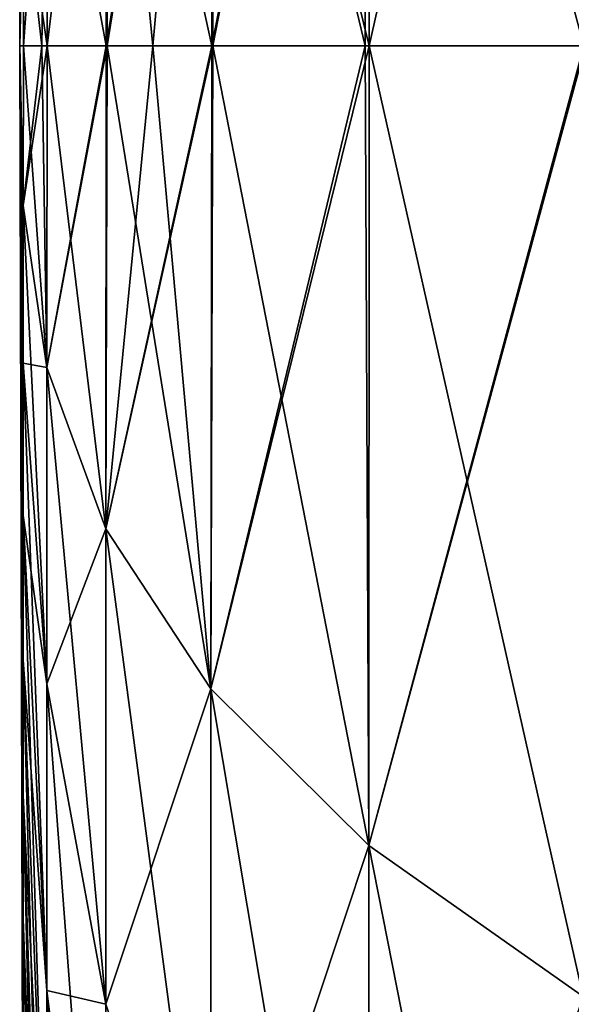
# Model space of a CAD drawing. Header units: millimetres. Extents: x -168 to 168, y -6 to 84.
# Tile 26 of 256: x -168 to -167.802, y 55.155 to 55.509. Entities that reach past the tile are written whole.
import ezdxf

# ---------------------------------------------------------------- set-up
doc = ezdxf.new("R2010")
doc.units = ezdxf.units.MM
doc.header["$LTSCALE"] = 65.185185
for name, color, linetype in [('690', 7, 'CONTINUOUS'), ('696', 7, 'CONTINUOUS'), ('724', 7, 'CONTINUOUS'), ('730', 7, 'CONTINUOUS')]:
    doc.layers.add(name, color=color, linetype=linetype)

msp = doc.modelspace()

# ---------------------------------------------------------------- linework, layer by layer
at = {"layer": '690', "linetype": 'CONTINUOUS'}
for points in [[(-167.99868, 55.95373, -104.91345), (-167.99868, 55.961, -104.971), (-168, 55.5, -105), (-167.99868, 55.95373, -104.91345)], [(-167.99868, 55.961, -104.971), (-167.99868, 55.961, -105.029), (-168, 55.5, -105), (-167.99868, 55.961, -104.971)], [(-167.99868, 55.961, -105.029), (-167.99868, 55.95373, -105.08655), (-168, 55.5, -105), (-167.99868, 55.961, -105.029)], [(-167.99868, 55.9393, -104.85726), (-167.99868, 55.95373, -104.91345), (-168, 55.5, -105), (-167.99868, 55.9393, -104.85726)], [(-167.99868, 55.95373, -105.08655), (-167.99868, 55.9393, -105.14274), (-168, 55.5, -105), (-167.99868, 55.95373, -105.08655)], [(-167.99868, 55.91795, -104.80333), (-167.99868, 55.9393, -104.85726), (-168, 55.5, -105), (-167.99868, 55.91795, -104.80333)], [(-167.99868, 55.9393, -105.14274), (-167.99868, 55.91795, -105.19667), (-168, 55.5, -105), (-167.99868, 55.9393, -105.14274)], [(-167.99868, 55.89001, -104.75249), (-167.99868, 55.91795, -104.80333), (-168, 55.5, -105), (-167.99868, 55.89001, -104.75249)], [(-167.99868, 55.91795, -105.19667), (-167.99868, 55.89001, -105.24751), (-168, 55.5, -105), (-167.99868, 55.91795, -105.19667)], [(-167.99868, 55.85591, -104.70557), (-167.99868, 55.89001, -104.75249), (-168, 55.5, -105), (-167.99868, 55.85591, -104.70557)], [(-167.99868, 55.89001, -105.24751), (-167.99868, 55.85591, -105.29443), (-168, 55.5, -105), (-167.99868, 55.89001, -105.24751)], [(-167.99868, 55.8162, -104.66328), (-167.99868, 55.85591, -104.70557), (-168, 55.5, -105), (-167.99868, 55.8162, -104.66328)], [(-167.99868, 55.85591, -105.29443), (-167.99868, 55.8162, -105.33672), (-168, 55.5, -105), (-167.99868, 55.85591, -105.29443)], [(-167.79735, 55.84211, -107.70808), (-167.7971, 55.5, -107.73079), (-167.87438, 55.78774, -107.27769), (-167.79735, 55.84211, -107.70808)], [(-167.87435, 55.5, -102.704), (-167.79735, 55.84211, -102.29192), (-167.87438, 55.78774, -102.72231), (-167.87435, 55.5, -102.704)], [(-167.7971, 55.5, -102.26921), (-167.79735, 55.84211, -102.29192), (-167.87435, 55.5, -102.704), (-167.7971, 55.5, -102.26921)], [(-167.99868, 55.77151, -104.6263), (-167.99868, 55.8162, -104.66328), (-168, 55.5, -105), (-167.99868, 55.77151, -104.6263)], [(-167.99868, 55.8162, -105.33672), (-167.99868, 55.77151, -105.3737), (-168, 55.5, -105), (-167.99868, 55.8162, -105.33672)], [(-167.93086, 55.5, -103.1504), (-167.87438, 55.78774, -102.72231), (-167.93124, 55.73136, -103.16863), (-167.93086, 55.5, -103.1504)], [(-167.87438, 55.78774, -107.27769), (-167.87435, 55.5, -107.296), (-167.93124, 55.73136, -106.83137), (-167.87438, 55.78774, -107.27769)], [(-167.93049, 55.5, -103.14683), (-167.87438, 55.78774, -102.72231), (-167.93086, 55.5, -103.1504), (-167.93049, 55.5, -103.14683)], [(-167.87574, 55.5, -102.71325), (-167.87438, 55.78774, -102.72231), (-167.93049, 55.5, -103.14683), (-167.87574, 55.5, -102.71325)], [(-167.87435, 55.5, -102.704), (-167.87438, 55.78774, -102.72231), (-167.87574, 55.5, -102.71325), (-167.87435, 55.5, -102.704)], [(-167.87438, 55.78774, -107.27769), (-167.7971, 55.5, -107.73079), (-167.87435, 55.5, -107.296), (-167.87438, 55.78774, -107.27769)], [(-167.99868, 55.72253, -104.59522), (-167.99868, 55.77151, -104.6263), (-168, 55.5, -105), (-167.99868, 55.72253, -104.59522)], [(-167.99868, 55.77151, -105.3737), (-167.99868, 55.72253, -105.40478), (-168, 55.5, -105), (-167.99868, 55.77151, -105.3737)], [(-167.9689, 55.5, -103.61058), (-167.93124, 55.73136, -103.16863), (-167.96907, 55.67381, -103.62417), (-167.9689, 55.5, -103.61058)], [(-167.93124, 55.73136, -106.83137), (-167.93086, 55.5, -106.8496), (-167.96907, 55.67381, -106.37583), (-167.93124, 55.73136, -106.83137)], [(-167.9685, 55.5, -103.60432), (-167.93124, 55.73136, -103.16863), (-167.9689, 55.5, -103.61058), (-167.9685, 55.5, -103.60432)], [(-167.95217, 55.5, -103.38005), (-167.93124, 55.73136, -103.16863), (-167.9685, 55.5, -103.60432), (-167.95217, 55.5, -103.38005)], [(-167.93086, 55.5, -103.1504), (-167.93124, 55.73136, -103.16863), (-167.95217, 55.5, -103.38005), (-167.93086, 55.5, -103.1504)], [(-167.93124, 55.73136, -106.83137), (-167.87435, 55.5, -107.296), (-167.87574, 55.5, -107.28675), (-167.93124, 55.73136, -106.83137)], [(-167.93049, 55.5, -106.85317), (-167.93124, 55.73136, -106.83137), (-167.87574, 55.5, -107.28675), (-167.93049, 55.5, -106.85317)], [(-167.93086, 55.5, -106.8496), (-167.93124, 55.73136, -106.83137), (-167.93049, 55.5, -106.85317), (-167.93086, 55.5, -106.8496)], [(-167.99868, 55.67004, -104.57052), (-167.99868, 55.72253, -104.59522), (-168, 55.5, -105), (-167.99868, 55.67004, -104.57052)], [(-167.99868, 55.72253, -105.40478), (-167.99868, 55.67004, -105.42948), (-168, 55.5, -105), (-167.99868, 55.72253, -105.40478)], [(-167.96907, 55.67381, -106.37583), (-167.9689, 55.5, -106.38942), (-167.99023, 55.61582, -105.91678), (-167.96907, 55.67381, -106.37583)], [(-167.99015, 55.5, -104.07322), (-167.96907, 55.67381, -103.62417), (-167.99023, 55.61582, -104.08322), (-167.99015, 55.5, -104.07322)], [(-167.9689, 55.5, -103.61058), (-167.96907, 55.67381, -103.62417), (-167.99015, 55.5, -104.07322), (-167.9689, 55.5, -103.61058)], [(-167.9685, 55.5, -106.39568), (-167.96907, 55.67381, -106.37583), (-167.95217, 55.5, -106.61995), (-167.9685, 55.5, -106.39568)], [(-167.9689, 55.5, -106.38942), (-167.96907, 55.67381, -106.37583), (-167.9685, 55.5, -106.39568), (-167.9689, 55.5, -106.38942)], [(-167.96907, 55.67381, -106.37583), (-167.93086, 55.5, -106.8496), (-167.95217, 55.5, -106.61995), (-167.96907, 55.67381, -106.37583)], [(-167.99868, 55.61487, -104.5526), (-167.99868, 55.67004, -104.57052), (-168, 55.5, -105), (-167.99868, 55.61487, -104.5526)], [(-167.99868, 55.67004, -105.42948), (-167.99868, 55.61487, -105.4474), (-168, 55.5, -105), (-167.99868, 55.67004, -105.42948)], [(-167.99868, 55.55789, -104.54173), (-167.99868, 55.61487, -104.5526), (-168, 55.5, -105), (-167.99868, 55.55789, -104.54173)], [(-167.99868, 55.61487, -105.4474), (-167.99868, 55.55789, -105.45827), (-168, 55.5, -105), (-167.99868, 55.61487, -105.4474)], [(-167.99023, 55.61582, -105.91678), (-167.99015, 55.5, -105.92678), (-167.99868, 55.55789, -105.45827), (-167.99023, 55.61582, -105.91678)], [(-167.99861, 55.5, -104.52869), (-167.99023, 55.61582, -104.08322), (-167.99868, 55.55789, -104.54173), (-167.99861, 55.5, -104.52869)], [(-167.99207, 55.5, -104.14057), (-167.99023, 55.61582, -104.08322), (-167.99861, 55.5, -104.52869), (-167.99207, 55.5, -104.14057)], [(-167.99015, 55.5, -104.07322), (-167.99023, 55.61582, -104.08322), (-167.99207, 55.5, -104.14057), (-167.99015, 55.5, -104.07322)], [(-167.99023, 55.61582, -105.91678), (-167.9689, 55.5, -106.38942), (-167.99015, 55.5, -105.92678), (-167.99023, 55.61582, -105.91678)], [(-167.99861, 55.5, -104.52869), (-167.99868, 55.55789, -104.54173), (-168, 55.5, -105), (-167.99861, 55.5, -104.52869)], [(-167.99868, 55.55789, -105.45827), (-167.99861, 55.5, -105.47131), (-168, 55.5, -105), (-167.99868, 55.55789, -105.45827)], [(-167.99868, 55.55789, -105.45827), (-167.99015, 55.5, -105.92678), (-167.99207, 55.5, -105.85943), (-167.99868, 55.55789, -105.45827)], [(-167.99861, 55.5, -105.47131), (-167.99868, 55.55789, -105.45827), (-167.99207, 55.5, -105.85943), (-167.99861, 55.5, -105.47131)]]:
    msp.add_3dface(points, dxfattribs=at)
at = {"layer": '696', "linetype": 'CONTINUOUS'}
for points in [[(-167.99861, 55.5, -104.52869), (-168, 55.5, -105), (-167.99871, 55.44248, -104.54464), (-167.99861, 55.5, -104.52869)], [(-168, 55.5, -105), (-167.99861, 55.5, -105.47131), (-167.99871, 55.44248, -105.45536), (-168, 55.5, -105)], [(-168, 55.5, -105), (-167.99871, 55.44248, -105.45536), (-167.99871, 55.38586, -105.44456), (-168, 55.5, -105)], [(-168, 55.5, -105), (-167.99871, 55.38586, -105.44456), (-167.99871, 55.33104, -105.42674), (-168, 55.5, -105)], [(-168, 55.5, -105), (-167.99871, 55.33104, -105.42674), (-167.99871, 55.27889, -105.4022), (-168, 55.5, -105)], [(-168, 55.5, -105), (-167.99871, 55.27889, -105.4022), (-167.99871, 55.23022, -105.37132), (-168, 55.5, -105)], [(-168, 55.5, -105), (-167.99871, 55.23022, -105.37132), (-167.99871, 55.18581, -105.33458), (-168, 55.5, -105)], [(-168, 55.5, -105), (-167.99871, 55.18581, -105.33458), (-167.99871, 55.14635, -105.29256), (-168, 55.5, -105)], [(-168, 55.5, -105), (-167.99871, 55.14635, -105.29256), (-167.99871, 55.11247, -105.24593), (-168, 55.5, -105)], [(-168, 55.5, -105), (-167.99871, 55.11247, -105.24593), (-167.99871, 55.08471, -105.19542), (-168, 55.5, -105)], [(-168, 55.5, -105), (-167.99871, 55.27889, -104.5978), (-167.99871, 55.33104, -104.57326), (-168, 55.5, -105)], [(-168, 55.5, -105), (-167.99871, 55.33104, -104.57326), (-167.99871, 55.38586, -104.55544), (-168, 55.5, -105)], [(-168, 55.5, -105), (-167.99871, 55.38586, -104.55544), (-167.99871, 55.44248, -104.54464), (-168, 55.5, -105)], [(-168, 55.5, -105), (-167.99871, 55.08471, -105.19542), (-167.99871, 55.06349, -105.14183), (-168, 55.5, -105)], [(-168, 55.5, -105), (-167.99871, 55.06349, -105.14183), (-167.99871, 55.04915, -105.086), (-168, 55.5, -105)], [(-168, 55.5, -105), (-167.99871, 55.04915, -105.086), (-167.99871, 55.04193, -105.02882), (-168, 55.5, -105)], [(-168, 55.5, -105), (-167.99871, 55.04193, -105.02882), (-167.99871, 55.04193, -104.97118), (-168, 55.5, -105)], [(-168, 55.5, -105), (-167.99871, 55.04193, -104.97118), (-167.99871, 55.04915, -104.914), (-168, 55.5, -105)], [(-168, 55.5, -105), (-167.99871, 55.04915, -104.914), (-167.99871, 55.06349, -104.85817), (-168, 55.5, -105)], [(-168, 55.5, -105), (-167.99871, 55.06349, -104.85817), (-167.99871, 55.08471, -104.80458), (-168, 55.5, -105)], [(-168, 55.5, -105), (-167.99871, 55.08471, -104.80458), (-167.99871, 55.11247, -104.75407), (-168, 55.5, -105)], [(-168, 55.5, -105), (-167.99871, 55.11247, -104.75407), (-167.99871, 55.14635, -104.70744), (-168, 55.5, -105)], [(-168, 55.5, -105), (-167.99871, 55.14635, -104.70744), (-167.99871, 55.18581, -104.66542), (-168, 55.5, -105)], [(-168, 55.5, -105), (-167.99871, 55.18581, -104.66542), (-167.99871, 55.23022, -104.62868), (-168, 55.5, -105)], [(-168, 55.5, -105), (-167.99871, 55.23022, -104.62868), (-167.99871, 55.27889, -104.5978), (-168, 55.5, -105)], [(-167.99207, 55.5, -104.14057), (-167.99861, 55.5, -104.52869), (-167.99871, 55.44248, -104.54464), (-167.99207, 55.5, -104.14057)], [(-167.99861, 55.5, -105.47131), (-167.99026, 55.38428, -105.916), (-167.99871, 55.44248, -105.45536), (-167.99861, 55.5, -105.47131)], [(-167.99015, 55.5, -104.07322), (-167.99207, 55.5, -104.14057), (-167.99871, 55.44248, -104.54464), (-167.99015, 55.5, -104.07322)], [(-167.99026, 55.38428, -104.084), (-167.99015, 55.5, -104.07322), (-167.99871, 55.44248, -104.54464), (-167.99026, 55.38428, -104.084)], [(-167.99861, 55.5, -105.47131), (-167.99207, 55.5, -105.85943), (-167.99026, 55.38428, -105.916), (-167.99861, 55.5, -105.47131)], [(-167.99207, 55.5, -105.85943), (-167.99015, 55.5, -105.92678), (-167.99026, 55.38428, -105.916), (-167.99207, 55.5, -105.85943)], [(-167.9685, 55.5, -103.60432), (-167.9689, 55.5, -103.61058), (-167.99026, 55.38428, -104.084), (-167.9685, 55.5, -103.60432)], [(-167.96907, 55.32619, -103.62417), (-167.9685, 55.5, -103.60432), (-167.99026, 55.38428, -104.084), (-167.96907, 55.32619, -103.62417)], [(-167.9689, 55.5, -103.61058), (-167.99015, 55.5, -104.07322), (-167.99026, 55.38428, -104.084), (-167.9689, 55.5, -103.61058)], [(-167.99015, 55.5, -105.92678), (-167.96907, 55.32619, -106.37583), (-167.99026, 55.38428, -105.916), (-167.99015, 55.5, -105.92678)], [(-167.99015, 55.5, -105.92678), (-167.9689, 55.5, -106.38942), (-167.96907, 55.32619, -106.37583), (-167.99015, 55.5, -105.92678)], [(-167.95217, 55.5, -103.38005), (-167.9685, 55.5, -103.60432), (-167.96907, 55.32619, -103.62417), (-167.95217, 55.5, -103.38005)], [(-167.9689, 55.5, -106.38942), (-167.9685, 55.5, -106.39568), (-167.96907, 55.32619, -106.37583), (-167.9689, 55.5, -106.38942)], [(-167.9685, 55.5, -106.39568), (-167.93124, 55.26864, -106.83137), (-167.96907, 55.32619, -106.37583), (-167.9685, 55.5, -106.39568)], [(-167.93049, 55.5, -103.14683), (-167.93086, 55.5, -103.1504), (-167.96907, 55.32619, -103.62417), (-167.93049, 55.5, -103.14683)], [(-167.93124, 55.26864, -103.16863), (-167.93049, 55.5, -103.14683), (-167.96907, 55.32619, -103.62417), (-167.93124, 55.26864, -103.16863)], [(-167.93086, 55.5, -103.1504), (-167.95217, 55.5, -103.38005), (-167.96907, 55.32619, -103.62417), (-167.93086, 55.5, -103.1504)], [(-167.9685, 55.5, -106.39568), (-167.95217, 55.5, -106.61995), (-167.93124, 55.26864, -106.83137), (-167.9685, 55.5, -106.39568)], [(-167.95217, 55.5, -106.61995), (-167.93086, 55.5, -106.8496), (-167.93124, 55.26864, -106.83137), (-167.95217, 55.5, -106.61995)], [(-167.93049, 55.5, -106.85317), (-167.8744, 55.21228, -107.27754), (-167.93124, 55.26864, -106.83137), (-167.93049, 55.5, -106.85317)], [(-167.87435, 55.5, -102.704), (-167.87574, 55.5, -102.71325), (-167.93124, 55.26864, -103.16863), (-167.87435, 55.5, -102.704)], [(-167.8744, 55.21228, -102.72246), (-167.87435, 55.5, -102.704), (-167.93124, 55.26864, -103.16863), (-167.8744, 55.21228, -102.72246)], [(-167.87574, 55.5, -102.71325), (-167.93049, 55.5, -103.14683), (-167.93124, 55.26864, -103.16863), (-167.87574, 55.5, -102.71325)], [(-167.93086, 55.5, -106.8496), (-167.93049, 55.5, -106.85317), (-167.93124, 55.26864, -106.83137), (-167.93086, 55.5, -106.8496)], [(-167.93049, 55.5, -106.85317), (-167.87574, 55.5, -107.28675), (-167.8744, 55.21228, -107.27754), (-167.93049, 55.5, -106.85317)], [(-167.87574, 55.5, -107.28675), (-167.87435, 55.5, -107.296), (-167.8744, 55.21228, -107.27754), (-167.87574, 55.5, -107.28675)], [(-167.87435, 55.5, -107.296), (-167.79735, 55.15789, -107.70808), (-167.8744, 55.21228, -107.27754), (-167.87435, 55.5, -107.296)], [(-167.79647, 55.5, -102.26614), (-167.7971, 55.5, -102.26921), (-167.8744, 55.21228, -102.72246), (-167.79647, 55.5, -102.26614)], [(-167.79735, 55.15789, -102.29192), (-167.79647, 55.5, -102.26614), (-167.8744, 55.21228, -102.72246), (-167.79735, 55.15789, -102.29192)], [(-167.7971, 55.5, -102.26921), (-167.87435, 55.5, -102.704), (-167.8744, 55.21228, -102.72246), (-167.7971, 55.5, -102.26921)], [(-167.87435, 55.5, -107.296), (-167.7971, 55.5, -107.73079), (-167.79735, 55.15789, -107.70808), (-167.87435, 55.5, -107.296)], [(-167.99026, 55.38428, -105.916), (-167.99026, 55.27039, -105.89427), (-167.99871, 55.44248, -105.45536), (-167.99026, 55.38428, -105.916)], [(-167.99871, 55.44248, -105.45536), (-167.99026, 55.27039, -105.89427), (-167.99871, 55.38586, -105.44456), (-167.99871, 55.44248, -105.45536)], [(-167.99871, 55.38586, -104.55544), (-167.99026, 55.38428, -104.084), (-167.99871, 55.44248, -104.54464), (-167.99871, 55.38586, -104.55544)], [(-167.99026, 55.27039, -105.89427), (-167.99026, 55.16012, -105.85844), (-167.99871, 55.38586, -105.44456), (-167.99026, 55.27039, -105.89427)], [(-167.99871, 55.38586, -105.44456), (-167.99026, 55.16012, -105.85844), (-167.99871, 55.33104, -105.42674), (-167.99871, 55.38586, -105.44456)], [(-167.99026, 55.27039, -104.10573), (-167.99026, 55.38428, -104.084), (-167.99871, 55.38586, -104.55544), (-167.99026, 55.27039, -104.10573)], [(-167.99871, 55.33104, -104.57326), (-167.99026, 55.27039, -104.10573), (-167.99871, 55.38586, -104.55544), (-167.99871, 55.33104, -104.57326)], [(-167.96907, 55.32619, -106.37583), (-167.96907, 55.15513, -106.3432), (-167.99026, 55.38428, -105.916), (-167.96907, 55.32619, -106.37583)], [(-167.99026, 55.38428, -105.916), (-167.96907, 55.15513, -106.3432), (-167.99026, 55.27039, -105.89427), (-167.99026, 55.38428, -105.916)], [(-167.99026, 55.27039, -104.10573), (-167.96907, 55.32619, -103.62417), (-167.99026, 55.38428, -104.084), (-167.99026, 55.27039, -104.10573)], [(-167.99026, 55.16012, -105.85844), (-167.99026, 55.05521, -105.80907), (-167.99871, 55.33104, -105.42674), (-167.99026, 55.16012, -105.85844)], [(-167.99871, 55.33104, -105.42674), (-167.99026, 55.05521, -105.80907), (-167.99871, 55.27889, -105.4022), (-167.99871, 55.33104, -105.42674)], [(-167.99026, 55.16012, -104.14156), (-167.99026, 55.27039, -104.10573), (-167.99871, 55.33104, -104.57326), (-167.99026, 55.16012, -104.14156)], [(-167.99871, 55.27889, -104.5978), (-167.99026, 55.16012, -104.14156), (-167.99871, 55.33104, -104.57326), (-167.99871, 55.27889, -104.5978)], [(-167.96907, 55.15513, -103.6568), (-167.96907, 55.32619, -103.62417), (-167.99026, 55.27039, -104.10573), (-167.96907, 55.15513, -103.6568)], [(-167.96907, 55.15513, -103.6568), (-167.93124, 55.26864, -103.16863), (-167.96907, 55.32619, -103.62417), (-167.96907, 55.15513, -103.6568)], [(-167.96907, 55.32619, -106.37583), (-167.93124, 55.04094, -106.78794), (-167.96907, 55.15513, -106.3432), (-167.96907, 55.32619, -106.37583)], [(-167.93124, 55.26864, -106.83137), (-167.93124, 55.04094, -106.78794), (-167.96907, 55.32619, -106.37583), (-167.93124, 55.26864, -106.83137)], [(-167.99871, 55.27889, -105.4022), (-167.99026, 54.95731, -105.74695), (-167.99871, 55.23022, -105.37132), (-167.99871, 55.27889, -105.4022)], [(-167.99026, 55.05521, -105.80907), (-167.99026, 54.95731, -105.74695), (-167.99871, 55.27889, -105.4022), (-167.99026, 55.05521, -105.80907)], [(-167.99026, 55.05521, -104.19093), (-167.99026, 55.16012, -104.14156), (-167.99871, 55.27889, -104.5978), (-167.99026, 55.05521, -104.19093)], [(-167.99871, 55.23022, -104.62868), (-167.99026, 55.05521, -104.19093), (-167.99871, 55.27889, -104.5978), (-167.99871, 55.23022, -104.62868)], [(-167.96907, 55.15513, -106.3432), (-167.96907, 54.9895, -106.28938), (-167.99026, 55.27039, -105.89427), (-167.96907, 55.15513, -106.3432)], [(-167.99026, 55.27039, -105.89427), (-167.96907, 54.9895, -106.28938), (-167.99026, 55.16012, -105.85844), (-167.99026, 55.27039, -105.89427)], [(-167.99026, 55.16012, -104.14156), (-167.96907, 55.15513, -103.6568), (-167.99026, 55.27039, -104.10573), (-167.99026, 55.16012, -104.14156)], [(-167.93124, 55.04094, -103.21206), (-167.93124, 55.26864, -103.16863), (-167.96907, 55.15513, -103.6568), (-167.93124, 55.04094, -103.21206)], [(-167.93124, 55.04094, -103.21206), (-167.8744, 55.21228, -102.72246), (-167.93124, 55.26864, -103.16863), (-167.93124, 55.04094, -103.21206)], [(-167.8744, 55.21228, -107.27754), (-167.8744, 54.9291, -107.22352), (-167.93124, 55.26864, -106.83137), (-167.8744, 55.21228, -107.27754)], [(-167.93124, 55.26864, -106.83137), (-167.8744, 54.9291, -107.22352), (-167.93124, 55.04094, -106.78794), (-167.93124, 55.26864, -106.83137)], [(-167.99871, 55.23022, -105.37132), (-167.99026, 54.86797, -105.67304), (-167.99871, 55.18581, -105.33458), (-167.99871, 55.23022, -105.37132)], [(-167.99026, 54.95731, -105.74695), (-167.99026, 54.86797, -105.67304), (-167.99871, 55.23022, -105.37132), (-167.99026, 54.95731, -105.74695)], [(-167.99026, 54.95731, -104.25305), (-167.99026, 55.05521, -104.19093), (-167.99871, 55.23022, -104.62868), (-167.99026, 54.95731, -104.25305)], [(-167.99871, 55.18581, -104.66542), (-167.99026, 54.95731, -104.25305), (-167.99871, 55.23022, -104.62868), (-167.99871, 55.18581, -104.66542)], [(-167.8744, 54.9291, -102.77648), (-167.8744, 55.21228, -102.72246), (-167.93124, 55.04094, -103.21206), (-167.8744, 54.9291, -102.77648)], [(-167.8744, 55.21228, -107.27754), (-167.79735, 54.82117, -107.64385), (-167.8744, 54.9291, -107.22352), (-167.8744, 55.21228, -107.27754)], [(-167.79735, 55.15789, -107.70808), (-167.79735, 54.82117, -107.64385), (-167.8744, 55.21228, -107.27754), (-167.79735, 55.15789, -107.70808)], [(-167.8744, 54.9291, -102.77648), (-167.79735, 55.15789, -102.29192), (-167.8744, 55.21228, -102.72246), (-167.8744, 54.9291, -102.77648)], [(-167.99026, 54.86797, -105.67304), (-167.99026, 54.7886, -105.58852), (-167.99871, 55.18581, -105.33458), (-167.99026, 54.86797, -105.67304)], [(-167.99871, 55.18581, -105.33458), (-167.99026, 54.7886, -105.58852), (-167.99871, 55.14635, -105.29256), (-167.99871, 55.18581, -105.33458)], [(-167.99026, 54.86797, -104.32696), (-167.99026, 54.95731, -104.25305), (-167.99871, 55.18581, -104.66542), (-167.99026, 54.86797, -104.32696)], [(-167.99871, 55.14635, -104.70744), (-167.99026, 54.86797, -104.32696), (-167.99871, 55.18581, -104.66542), (-167.99871, 55.14635, -104.70744)], [(-167.99026, 55.16012, -105.85844), (-167.96907, 54.83192, -106.21523), (-167.99026, 55.05521, -105.80907), (-167.99026, 55.16012, -105.85844)], [(-167.96907, 54.9895, -106.28938), (-167.96907, 54.83192, -106.21523), (-167.99026, 55.16012, -105.85844), (-167.96907, 54.9895, -106.28938)], [(-167.96907, 54.9895, -103.71062), (-167.96907, 55.15513, -103.6568), (-167.99026, 55.16012, -104.14156), (-167.96907, 54.9895, -103.71062)], [(-167.99026, 55.05521, -104.19093), (-167.96907, 54.9895, -103.71062), (-167.99026, 55.16012, -104.14156), (-167.99026, 55.05521, -104.19093)], [(-167.79735, 54.82118, -102.35615), (-167.79735, 55.15789, -102.29192), (-167.8744, 54.9291, -102.77648), (-167.79735, 54.82118, -102.35615)], [(-167.96907, 54.9895, -103.71062), (-167.93124, 55.04094, -103.21206), (-167.96907, 55.15513, -103.6568), (-167.96907, 54.9895, -103.71062)]]:
    msp.add_3dface(points, dxfattribs=at)
at = {"layer": '724', "linetype": 'CONTINUOUS'}
for points in [[(-167.99868, 55.95373, 105.08655), (-167.99868, 55.961, 105.029), (-168, 55.5, 105), (-167.99868, 55.95373, 105.08655)], [(-167.99868, 55.961, 105.029), (-167.99868, 55.961, 104.971), (-168, 55.5, 105), (-167.99868, 55.961, 105.029)], [(-167.99868, 55.961, 104.971), (-167.99868, 55.95373, 104.91345), (-168, 55.5, 105), (-167.99868, 55.961, 104.971)], [(-167.99868, 55.9393, 105.14274), (-167.99868, 55.95373, 105.08655), (-168, 55.5, 105), (-167.99868, 55.9393, 105.14274)], [(-167.99868, 55.95373, 104.91345), (-167.99868, 55.9393, 104.85726), (-168, 55.5, 105), (-167.99868, 55.95373, 104.91345)], [(-167.99868, 55.91795, 105.19667), (-167.99868, 55.9393, 105.14274), (-168, 55.5, 105), (-167.99868, 55.91795, 105.19667)], [(-167.99868, 55.9393, 104.85726), (-167.99868, 55.91795, 104.80333), (-168, 55.5, 105), (-167.99868, 55.9393, 104.85726)], [(-167.99868, 55.89001, 105.24751), (-167.99868, 55.91795, 105.19667), (-168, 55.5, 105), (-167.99868, 55.89001, 105.24751)], [(-167.99868, 55.91795, 104.80333), (-167.99868, 55.89001, 104.75249), (-168, 55.5, 105), (-167.99868, 55.91795, 104.80333)], [(-167.99868, 55.85591, 105.29443), (-167.99868, 55.89001, 105.24751), (-168, 55.5, 105), (-167.99868, 55.85591, 105.29443)], [(-167.99868, 55.89001, 104.75249), (-167.99868, 55.85591, 104.70557), (-168, 55.5, 105), (-167.99868, 55.89001, 104.75249)], [(-167.99868, 55.8162, 105.33672), (-167.99868, 55.85591, 105.29443), (-168, 55.5, 105), (-167.99868, 55.8162, 105.33672)], [(-167.99868, 55.85591, 104.70557), (-167.99868, 55.8162, 104.66328), (-168, 55.5, 105), (-167.99868, 55.85591, 104.70557)], [(-167.79735, 55.84211, 102.29192), (-167.7971, 55.5, 102.26921), (-167.87438, 55.78774, 102.72231), (-167.79735, 55.84211, 102.29192)], [(-167.87435, 55.5, 107.296), (-167.79735, 55.84211, 107.70808), (-167.87438, 55.78774, 107.27769), (-167.87435, 55.5, 107.296)], [(-167.7971, 55.5, 107.73079), (-167.79735, 55.84211, 107.70808), (-167.87435, 55.5, 107.296), (-167.7971, 55.5, 107.73079)], [(-167.99868, 55.77151, 105.3737), (-167.99868, 55.8162, 105.33672), (-168, 55.5, 105), (-167.99868, 55.77151, 105.3737)], [(-167.99868, 55.8162, 104.66328), (-167.99868, 55.77151, 104.6263), (-168, 55.5, 105), (-167.99868, 55.8162, 104.66328)], [(-167.93086, 55.5, 106.8496), (-167.87438, 55.78774, 107.27769), (-167.93124, 55.73136, 106.83137), (-167.93086, 55.5, 106.8496)], [(-167.87438, 55.78774, 102.72231), (-167.87435, 55.5, 102.704), (-167.93124, 55.73136, 103.16863), (-167.87438, 55.78774, 102.72231)], [(-167.93049, 55.5, 106.85317), (-167.87438, 55.78774, 107.27769), (-167.93086, 55.5, 106.8496), (-167.93049, 55.5, 106.85317)], [(-167.87574, 55.5, 107.28675), (-167.87438, 55.78774, 107.27769), (-167.93049, 55.5, 106.85317), (-167.87574, 55.5, 107.28675)], [(-167.87435, 55.5, 107.296), (-167.87438, 55.78774, 107.27769), (-167.87574, 55.5, 107.28675), (-167.87435, 55.5, 107.296)], [(-167.87438, 55.78774, 102.72231), (-167.7971, 55.5, 102.26921), (-167.87435, 55.5, 102.704), (-167.87438, 55.78774, 102.72231)], [(-167.99868, 55.72253, 105.40478), (-167.99868, 55.77151, 105.3737), (-168, 55.5, 105), (-167.99868, 55.72253, 105.40478)], [(-167.99868, 55.77151, 104.6263), (-167.99868, 55.72253, 104.59522), (-168, 55.5, 105), (-167.99868, 55.77151, 104.6263)], [(-167.9689, 55.5, 106.38942), (-167.93124, 55.73136, 106.83137), (-167.96907, 55.67381, 106.37583), (-167.9689, 55.5, 106.38942)], [(-167.93124, 55.73136, 103.16863), (-167.93086, 55.5, 103.1504), (-167.96907, 55.67381, 103.62417), (-167.93124, 55.73136, 103.16863)], [(-167.9685, 55.5, 106.39568), (-167.93124, 55.73136, 106.83137), (-167.9689, 55.5, 106.38942), (-167.9685, 55.5, 106.39568)], [(-167.95217, 55.5, 106.61995), (-167.93124, 55.73136, 106.83137), (-167.9685, 55.5, 106.39568), (-167.95217, 55.5, 106.61995)], [(-167.93086, 55.5, 106.8496), (-167.93124, 55.73136, 106.83137), (-167.95217, 55.5, 106.61995), (-167.93086, 55.5, 106.8496)], [(-167.93124, 55.73136, 103.16863), (-167.87435, 55.5, 102.704), (-167.87574, 55.5, 102.71325), (-167.93124, 55.73136, 103.16863)], [(-167.93049, 55.5, 103.14683), (-167.93124, 55.73136, 103.16863), (-167.87574, 55.5, 102.71325), (-167.93049, 55.5, 103.14683)], [(-167.93086, 55.5, 103.1504), (-167.93124, 55.73136, 103.16863), (-167.93049, 55.5, 103.14683), (-167.93086, 55.5, 103.1504)], [(-167.99868, 55.67004, 105.42948), (-167.99868, 55.72253, 105.40478), (-168, 55.5, 105), (-167.99868, 55.67004, 105.42948)], [(-167.99868, 55.72253, 104.59522), (-167.99868, 55.67004, 104.57052), (-168, 55.5, 105), (-167.99868, 55.72253, 104.59522)], [(-167.96907, 55.67381, 103.62417), (-167.9689, 55.5, 103.61058), (-167.99023, 55.61582, 104.08322), (-167.96907, 55.67381, 103.62417)], [(-167.99015, 55.5, 105.92678), (-167.96907, 55.67381, 106.37583), (-167.99023, 55.61582, 105.91678), (-167.99015, 55.5, 105.92678)], [(-167.9689, 55.5, 106.38942), (-167.96907, 55.67381, 106.37583), (-167.99015, 55.5, 105.92678), (-167.9689, 55.5, 106.38942)], [(-167.9685, 55.5, 103.60432), (-167.96907, 55.67381, 103.62417), (-167.95217, 55.5, 103.38005), (-167.9685, 55.5, 103.60432)], [(-167.9689, 55.5, 103.61058), (-167.96907, 55.67381, 103.62417), (-167.9685, 55.5, 103.60432), (-167.9689, 55.5, 103.61058)], [(-167.96907, 55.67381, 103.62417), (-167.93086, 55.5, 103.1504), (-167.95217, 55.5, 103.38005), (-167.96907, 55.67381, 103.62417)], [(-167.99868, 55.61487, 105.4474), (-167.99868, 55.67004, 105.42948), (-168, 55.5, 105), (-167.99868, 55.61487, 105.4474)], [(-167.99868, 55.67004, 104.57052), (-167.99868, 55.61487, 104.5526), (-168, 55.5, 105), (-167.99868, 55.67004, 104.57052)], [(-167.99868, 55.55789, 105.45827), (-167.99868, 55.61487, 105.4474), (-168, 55.5, 105), (-167.99868, 55.55789, 105.45827)], [(-167.99868, 55.61487, 104.5526), (-167.99868, 55.55789, 104.54173), (-168, 55.5, 105), (-167.99868, 55.61487, 104.5526)], [(-167.99023, 55.61582, 104.08322), (-167.99015, 55.5, 104.07322), (-167.99868, 55.55789, 104.54173), (-167.99023, 55.61582, 104.08322)], [(-167.99861, 55.5, 105.47131), (-167.99023, 55.61582, 105.91678), (-167.99868, 55.55789, 105.45827), (-167.99861, 55.5, 105.47131)], [(-167.99207, 55.5, 105.85943), (-167.99023, 55.61582, 105.91678), (-167.99861, 55.5, 105.47131), (-167.99207, 55.5, 105.85943)], [(-167.99015, 55.5, 105.92678), (-167.99023, 55.61582, 105.91678), (-167.99207, 55.5, 105.85943), (-167.99015, 55.5, 105.92678)], [(-167.99023, 55.61582, 104.08322), (-167.9689, 55.5, 103.61058), (-167.99015, 55.5, 104.07322), (-167.99023, 55.61582, 104.08322)], [(-167.99861, 55.5, 105.47131), (-167.99868, 55.55789, 105.45827), (-168, 55.5, 105), (-167.99861, 55.5, 105.47131)], [(-167.99868, 55.55789, 104.54173), (-167.99861, 55.5, 104.52869), (-168, 55.5, 105), (-167.99868, 55.55789, 104.54173)], [(-167.99868, 55.55789, 104.54173), (-167.99015, 55.5, 104.07322), (-167.99207, 55.5, 104.14057), (-167.99868, 55.55789, 104.54173)], [(-167.99861, 55.5, 104.52869), (-167.99868, 55.55789, 104.54173), (-167.99207, 55.5, 104.14057), (-167.99861, 55.5, 104.52869)]]:
    msp.add_3dface(points, dxfattribs=at)
at = {"layer": '730', "linetype": 'CONTINUOUS'}
for points in [[(-167.99861, 55.5, 105.47131), (-168, 55.5, 105), (-167.99871, 55.44248, 105.45536), (-167.99861, 55.5, 105.47131)], [(-168, 55.5, 105), (-167.99861, 55.5, 104.52869), (-167.99871, 55.44248, 104.54464), (-168, 55.5, 105)], [(-168, 55.5, 105), (-167.99871, 55.44248, 104.54464), (-167.99871, 55.38586, 104.55544), (-168, 55.5, 105)], [(-168, 55.5, 105), (-167.99871, 55.38586, 104.55544), (-167.99871, 55.33104, 104.57326), (-168, 55.5, 105)], [(-168, 55.5, 105), (-167.99871, 55.33104, 104.57326), (-167.99871, 55.27889, 104.5978), (-168, 55.5, 105)], [(-168, 55.5, 105), (-167.99871, 55.27889, 104.5978), (-167.99871, 55.23022, 104.62868), (-168, 55.5, 105)], [(-168, 55.5, 105), (-167.99871, 55.23022, 104.62868), (-167.99871, 55.18581, 104.66542), (-168, 55.5, 105)], [(-168, 55.5, 105), (-167.99871, 55.18581, 104.66542), (-167.99871, 55.14635, 104.70744), (-168, 55.5, 105)], [(-168, 55.5, 105), (-167.99871, 55.14635, 104.70744), (-167.99871, 55.11247, 104.75407), (-168, 55.5, 105)], [(-168, 55.5, 105), (-167.99871, 55.11247, 104.75407), (-167.99871, 55.08471, 104.80458), (-168, 55.5, 105)], [(-168, 55.5, 105), (-167.99871, 55.27889, 105.4022), (-167.99871, 55.33104, 105.42674), (-168, 55.5, 105)], [(-168, 55.5, 105), (-167.99871, 55.33104, 105.42674), (-167.99871, 55.38586, 105.44456), (-168, 55.5, 105)], [(-168, 55.5, 105), (-167.99871, 55.38586, 105.44456), (-167.99871, 55.44248, 105.45536), (-168, 55.5, 105)], [(-168, 55.5, 105), (-167.99871, 55.08471, 104.80458), (-167.99871, 55.06349, 104.85817), (-168, 55.5, 105)], [(-168, 55.5, 105), (-167.99871, 55.06349, 104.85817), (-167.99871, 55.04915, 104.914), (-168, 55.5, 105)], [(-168, 55.5, 105), (-167.99871, 55.04915, 104.914), (-167.99871, 55.04193, 104.97118), (-168, 55.5, 105)], [(-168, 55.5, 105), (-167.99871, 55.04193, 104.97118), (-167.99871, 55.04193, 105.02882), (-168, 55.5, 105)], [(-168, 55.5, 105), (-167.99871, 55.04193, 105.02882), (-167.99871, 55.04915, 105.086), (-168, 55.5, 105)], [(-168, 55.5, 105), (-167.99871, 55.04915, 105.086), (-167.99871, 55.06349, 105.14183), (-168, 55.5, 105)], [(-168, 55.5, 105), (-167.99871, 55.06349, 105.14183), (-167.99871, 55.08471, 105.19542), (-168, 55.5, 105)], [(-168, 55.5, 105), (-167.99871, 55.08471, 105.19542), (-167.99871, 55.11247, 105.24593), (-168, 55.5, 105)], [(-168, 55.5, 105), (-167.99871, 55.11247, 105.24593), (-167.99871, 55.14635, 105.29256), (-168, 55.5, 105)], [(-168, 55.5, 105), (-167.99871, 55.14635, 105.29256), (-167.99871, 55.18581, 105.33458), (-168, 55.5, 105)], [(-168, 55.5, 105), (-167.99871, 55.18581, 105.33458), (-167.99871, 55.23022, 105.37132), (-168, 55.5, 105)], [(-168, 55.5, 105), (-167.99871, 55.23022, 105.37132), (-167.99871, 55.27889, 105.4022), (-168, 55.5, 105)], [(-167.99207, 55.5, 105.85943), (-167.99861, 55.5, 105.47131), (-167.99871, 55.44248, 105.45536), (-167.99207, 55.5, 105.85943)], [(-167.99861, 55.5, 104.52869), (-167.99026, 55.38428, 104.084), (-167.99871, 55.44248, 104.54464), (-167.99861, 55.5, 104.52869)], [(-167.99015, 55.5, 105.92678), (-167.99207, 55.5, 105.85943), (-167.99871, 55.44248, 105.45536), (-167.99015, 55.5, 105.92678)], [(-167.99026, 55.38428, 105.916), (-167.99015, 55.5, 105.92678), (-167.99871, 55.44248, 105.45536), (-167.99026, 55.38428, 105.916)], [(-167.99861, 55.5, 104.52869), (-167.99207, 55.5, 104.14057), (-167.99026, 55.38428, 104.084), (-167.99861, 55.5, 104.52869)], [(-167.99207, 55.5, 104.14057), (-167.99015, 55.5, 104.07322), (-167.99026, 55.38428, 104.084), (-167.99207, 55.5, 104.14057)], [(-167.9685, 55.5, 106.39568), (-167.9689, 55.5, 106.38942), (-167.99026, 55.38428, 105.916), (-167.9685, 55.5, 106.39568)], [(-167.96907, 55.32619, 106.37583), (-167.9685, 55.5, 106.39568), (-167.99026, 55.38428, 105.916), (-167.96907, 55.32619, 106.37583)], [(-167.9689, 55.5, 106.38942), (-167.99015, 55.5, 105.92678), (-167.99026, 55.38428, 105.916), (-167.9689, 55.5, 106.38942)], [(-167.99015, 55.5, 104.07322), (-167.96907, 55.32619, 103.62417), (-167.99026, 55.38428, 104.084), (-167.99015, 55.5, 104.07322)], [(-167.99015, 55.5, 104.07322), (-167.9689, 55.5, 103.61058), (-167.96907, 55.32619, 103.62417), (-167.99015, 55.5, 104.07322)], [(-167.95217, 55.5, 106.61995), (-167.9685, 55.5, 106.39568), (-167.96907, 55.32619, 106.37583), (-167.95217, 55.5, 106.61995)], [(-167.9689, 55.5, 103.61058), (-167.9685, 55.5, 103.60432), (-167.96907, 55.32619, 103.62417), (-167.9689, 55.5, 103.61058)], [(-167.9685, 55.5, 103.60432), (-167.93124, 55.26864, 103.16863), (-167.96907, 55.32619, 103.62417), (-167.9685, 55.5, 103.60432)], [(-167.93049, 55.5, 106.85317), (-167.93086, 55.5, 106.8496), (-167.96907, 55.32619, 106.37583), (-167.93049, 55.5, 106.85317)], [(-167.93124, 55.26864, 106.83137), (-167.93049, 55.5, 106.85317), (-167.96907, 55.32619, 106.37583), (-167.93124, 55.26864, 106.83137)], [(-167.93086, 55.5, 106.8496), (-167.95217, 55.5, 106.61995), (-167.96907, 55.32619, 106.37583), (-167.93086, 55.5, 106.8496)], [(-167.9685, 55.5, 103.60432), (-167.95217, 55.5, 103.38005), (-167.93124, 55.26864, 103.16863), (-167.9685, 55.5, 103.60432)], [(-167.95217, 55.5, 103.38005), (-167.93086, 55.5, 103.1504), (-167.93124, 55.26864, 103.16863), (-167.95217, 55.5, 103.38005)], [(-167.93049, 55.5, 103.14683), (-167.8744, 55.21228, 102.72246), (-167.93124, 55.26864, 103.16863), (-167.93049, 55.5, 103.14683)], [(-167.87435, 55.5, 107.296), (-167.87574, 55.5, 107.28675), (-167.93124, 55.26864, 106.83137), (-167.87435, 55.5, 107.296)], [(-167.8744, 55.21228, 107.27754), (-167.87435, 55.5, 107.296), (-167.93124, 55.26864, 106.83137), (-167.8744, 55.21228, 107.27754)], [(-167.87574, 55.5, 107.28675), (-167.93049, 55.5, 106.85317), (-167.93124, 55.26864, 106.83137), (-167.87574, 55.5, 107.28675)], [(-167.93086, 55.5, 103.1504), (-167.93049, 55.5, 103.14683), (-167.93124, 55.26864, 103.16863), (-167.93086, 55.5, 103.1504)], [(-167.93049, 55.5, 103.14683), (-167.87574, 55.5, 102.71325), (-167.8744, 55.21228, 102.72246), (-167.93049, 55.5, 103.14683)], [(-167.87574, 55.5, 102.71325), (-167.87435, 55.5, 102.704), (-167.8744, 55.21228, 102.72246), (-167.87574, 55.5, 102.71325)], [(-167.87435, 55.5, 102.704), (-167.79735, 55.15789, 102.29192), (-167.8744, 55.21228, 102.72246), (-167.87435, 55.5, 102.704)], [(-167.79647, 55.5, 107.73386), (-167.7971, 55.5, 107.73079), (-167.8744, 55.21228, 107.27754), (-167.79647, 55.5, 107.73386)], [(-167.79735, 55.15789, 107.70808), (-167.79647, 55.5, 107.73386), (-167.8744, 55.21228, 107.27754), (-167.79735, 55.15789, 107.70808)], [(-167.7971, 55.5, 107.73079), (-167.87435, 55.5, 107.296), (-167.8744, 55.21228, 107.27754), (-167.7971, 55.5, 107.73079)], [(-167.87435, 55.5, 102.704), (-167.7971, 55.5, 102.26921), (-167.79735, 55.15789, 102.29192), (-167.87435, 55.5, 102.704)], [(-167.99026, 55.38428, 104.084), (-167.99026, 55.27039, 104.10573), (-167.99871, 55.44248, 104.54464), (-167.99026, 55.38428, 104.084)], [(-167.99871, 55.44248, 104.54464), (-167.99026, 55.27039, 104.10573), (-167.99871, 55.38586, 104.55544), (-167.99871, 55.44248, 104.54464)], [(-167.99871, 55.38586, 105.44456), (-167.99026, 55.38428, 105.916), (-167.99871, 55.44248, 105.45536), (-167.99871, 55.38586, 105.44456)], [(-167.99026, 55.27039, 104.10573), (-167.99026, 55.16012, 104.14156), (-167.99871, 55.38586, 104.55544), (-167.99026, 55.27039, 104.10573)], [(-167.99871, 55.38586, 104.55544), (-167.99026, 55.16012, 104.14156), (-167.99871, 55.33104, 104.57326), (-167.99871, 55.38586, 104.55544)], [(-167.99026, 55.27039, 105.89427), (-167.99026, 55.38428, 105.916), (-167.99871, 55.38586, 105.44456), (-167.99026, 55.27039, 105.89427)], [(-167.99871, 55.33104, 105.42674), (-167.99026, 55.27039, 105.89427), (-167.99871, 55.38586, 105.44456), (-167.99871, 55.33104, 105.42674)], [(-167.96907, 55.32619, 103.62417), (-167.96907, 55.15513, 103.6568), (-167.99026, 55.38428, 104.084), (-167.96907, 55.32619, 103.62417)], [(-167.99026, 55.38428, 104.084), (-167.96907, 55.15513, 103.6568), (-167.99026, 55.27039, 104.10573), (-167.99026, 55.38428, 104.084)], [(-167.99026, 55.27039, 105.89427), (-167.96907, 55.32619, 106.37583), (-167.99026, 55.38428, 105.916), (-167.99026, 55.27039, 105.89427)], [(-167.99026, 55.16012, 104.14156), (-167.99026, 55.05521, 104.19093), (-167.99871, 55.33104, 104.57326), (-167.99026, 55.16012, 104.14156)], [(-167.99871, 55.33104, 104.57326), (-167.99026, 55.05521, 104.19093), (-167.99871, 55.27889, 104.5978), (-167.99871, 55.33104, 104.57326)], [(-167.99026, 55.16012, 105.85844), (-167.99026, 55.27039, 105.89427), (-167.99871, 55.33104, 105.42674), (-167.99026, 55.16012, 105.85844)], [(-167.99871, 55.27889, 105.4022), (-167.99026, 55.16012, 105.85844), (-167.99871, 55.33104, 105.42674), (-167.99871, 55.27889, 105.4022)], [(-167.96907, 55.15513, 106.3432), (-167.96907, 55.32619, 106.37583), (-167.99026, 55.27039, 105.89427), (-167.96907, 55.15513, 106.3432)], [(-167.96907, 55.15513, 106.3432), (-167.93124, 55.26864, 106.83137), (-167.96907, 55.32619, 106.37583), (-167.96907, 55.15513, 106.3432)], [(-167.96907, 55.32619, 103.62417), (-167.93124, 55.04094, 103.21206), (-167.96907, 55.15513, 103.6568), (-167.96907, 55.32619, 103.62417)], [(-167.93124, 55.26864, 103.16863), (-167.93124, 55.04094, 103.21206), (-167.96907, 55.32619, 103.62417), (-167.93124, 55.26864, 103.16863)], [(-167.99871, 55.27889, 104.5978), (-167.99026, 54.95731, 104.25305), (-167.99871, 55.23022, 104.62868), (-167.99871, 55.27889, 104.5978)], [(-167.99026, 55.05521, 104.19093), (-167.99026, 54.95731, 104.25305), (-167.99871, 55.27889, 104.5978), (-167.99026, 55.05521, 104.19093)], [(-167.99026, 55.05521, 105.80907), (-167.99026, 55.16012, 105.85844), (-167.99871, 55.27889, 105.4022), (-167.99026, 55.05521, 105.80907)], [(-167.99871, 55.23022, 105.37132), (-167.99026, 55.05521, 105.80907), (-167.99871, 55.27889, 105.4022), (-167.99871, 55.23022, 105.37132)], [(-167.96907, 55.15513, 103.6568), (-167.96907, 54.9895, 103.71062), (-167.99026, 55.27039, 104.10573), (-167.96907, 55.15513, 103.6568)], [(-167.99026, 55.27039, 104.10573), (-167.96907, 54.9895, 103.71062), (-167.99026, 55.16012, 104.14156), (-167.99026, 55.27039, 104.10573)], [(-167.99026, 55.16012, 105.85844), (-167.96907, 55.15513, 106.3432), (-167.99026, 55.27039, 105.89427), (-167.99026, 55.16012, 105.85844)], [(-167.93124, 55.04094, 106.78794), (-167.93124, 55.26864, 106.83137), (-167.96907, 55.15513, 106.3432), (-167.93124, 55.04094, 106.78794)], [(-167.93124, 55.04094, 106.78794), (-167.8744, 55.21228, 107.27754), (-167.93124, 55.26864, 106.83137), (-167.93124, 55.04094, 106.78794)], [(-167.8744, 55.21228, 102.72246), (-167.8744, 54.9291, 102.77648), (-167.93124, 55.26864, 103.16863), (-167.8744, 55.21228, 102.72246)], [(-167.93124, 55.26864, 103.16863), (-167.8744, 54.9291, 102.77648), (-167.93124, 55.04094, 103.21206), (-167.93124, 55.26864, 103.16863)], [(-167.99871, 55.23022, 104.62868), (-167.99026, 54.86797, 104.32696), (-167.99871, 55.18581, 104.66542), (-167.99871, 55.23022, 104.62868)], [(-167.99026, 54.95731, 104.25305), (-167.99026, 54.86797, 104.32696), (-167.99871, 55.23022, 104.62868), (-167.99026, 54.95731, 104.25305)], [(-167.99026, 54.95731, 105.74695), (-167.99026, 55.05521, 105.80907), (-167.99871, 55.23022, 105.37132), (-167.99026, 54.95731, 105.74695)], [(-167.99871, 55.18581, 105.33458), (-167.99026, 54.95731, 105.74695), (-167.99871, 55.23022, 105.37132), (-167.99871, 55.18581, 105.33458)], [(-167.8744, 54.9291, 107.22352), (-167.8744, 55.21228, 107.27754), (-167.93124, 55.04094, 106.78794), (-167.8744, 54.9291, 107.22352)], [(-167.8744, 55.21228, 102.72246), (-167.79735, 54.82117, 102.35615), (-167.8744, 54.9291, 102.77648), (-167.8744, 55.21228, 102.72246)], [(-167.79735, 55.15789, 102.29192), (-167.79735, 54.82117, 102.35615), (-167.8744, 55.21228, 102.72246), (-167.79735, 55.15789, 102.29192)], [(-167.8744, 54.9291, 107.22352), (-167.79735, 55.15789, 107.70808), (-167.8744, 55.21228, 107.27754), (-167.8744, 54.9291, 107.22352)], [(-167.99026, 54.86797, 104.32696), (-167.99026, 54.7886, 104.41148), (-167.99871, 55.18581, 104.66542), (-167.99026, 54.86797, 104.32696)], [(-167.99871, 55.18581, 104.66542), (-167.99026, 54.7886, 104.41148), (-167.99871, 55.14635, 104.70744), (-167.99871, 55.18581, 104.66542)], [(-167.99026, 54.86797, 105.67304), (-167.99026, 54.95731, 105.74695), (-167.99871, 55.18581, 105.33458), (-167.99026, 54.86797, 105.67304)], [(-167.99871, 55.14635, 105.29256), (-167.99026, 54.86797, 105.67304), (-167.99871, 55.18581, 105.33458), (-167.99871, 55.14635, 105.29256)], [(-167.99026, 55.16012, 104.14156), (-167.96907, 54.83192, 103.78477), (-167.99026, 55.05521, 104.19093), (-167.99026, 55.16012, 104.14156)], [(-167.96907, 54.9895, 103.71062), (-167.96907, 54.83192, 103.78477), (-167.99026, 55.16012, 104.14156), (-167.96907, 54.9895, 103.71062)], [(-167.96907, 54.9895, 106.28938), (-167.96907, 55.15513, 106.3432), (-167.99026, 55.16012, 105.85844), (-167.96907, 54.9895, 106.28938)], [(-167.99026, 55.05521, 105.80907), (-167.96907, 54.9895, 106.28938), (-167.99026, 55.16012, 105.85844), (-167.99026, 55.05521, 105.80907)], [(-167.79735, 54.82118, 107.64385), (-167.79735, 55.15789, 107.70808), (-167.8744, 54.9291, 107.22352), (-167.79735, 54.82118, 107.64385)], [(-167.96907, 54.9895, 106.28938), (-167.93124, 55.04094, 106.78794), (-167.96907, 55.15513, 106.3432), (-167.96907, 54.9895, 106.28938)]]:
    msp.add_3dface(points, dxfattribs=at)

doc.saveas('drawing.dxf')
